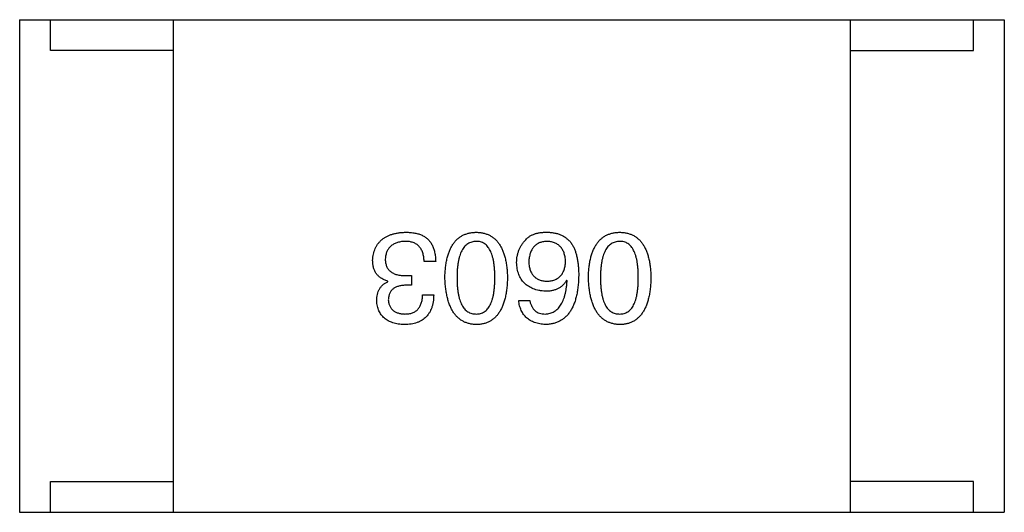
# Model space of a CAD drawing. Header units: millimetres. Extents: x 42 to 554, y 166 to 335.
# Tile 230 of 256: x 414.37 to 415.97, y 256.712 to 257.512. Entities that reach past the tile are written whole.
import ezdxf

# ---------------------------------------------------------------- set-up
doc = ezdxf.new("R2010")
doc.units = ezdxf.units.MM
doc.header["$LTSCALE"] = 30.734
doc.layers.get('0').update_dxf_attribs({"linetype": 'CONTINUOUS'})

msp = doc.modelspace()

# ---------------------------------------------------------------- linework, layer by layer
at = {"linetype": 'Continuous'}
for p, q in [((414.37, 257.5118), (414.37, 256.7118)), ((414.37, 257.5118), (415.97, 257.5118)), ((414.42, 257.4618), (414.42, 257.5118)), ((414.62, 256.7118), (414.62, 257.5118)), ((415.72, 256.7118), (415.72, 257.5118)), ((415.92, 257.4618), (415.92, 257.5118)), ((415.97, 257.5118), (415.97, 256.7118)), ((414.62, 257.4618), (414.42, 257.4618)), ((415.72, 257.4618), (415.92, 257.4618)), ((415.0461, 257.119), (415.0272, 257.119)), ((414.9977, 257.0961), (415.0068, 257.0961)), ((415.0068, 257.0961), (415.0068, 257.0805)), ((415.2596, 257.0879), (415.2588, 257.0887)), ((414.9682, 257.0863), (414.9682, 257.0871)), ((415.0068, 257.0805), (414.9969, 257.0805)), ((415.0248, 257.0649), (415.0428, 257.0649)), ((415.1809, 257.0559), (415.1989, 257.0559)), ((414.42, 256.7118), (414.42, 256.7618)), ((414.42, 256.7618), (414.62, 256.7618)), ((415.92, 256.7618), (415.72, 256.7618)), ((415.92, 256.7118), (415.92, 256.7618)), ((414.37, 256.7118), (415.97, 256.7118))]:
    msp.add_line(p, q, dxfattribs=at)
for points, knots in [([(414.9436, 257.1207), (414.9438, 257.1225), (414.944, 257.126), (414.9449, 257.131), (414.9462, 257.1357), (414.9478, 257.1401), (414.9498, 257.1442), (414.9522, 257.1479), (414.955, 257.1513), (414.9581, 257.1544), (414.9617, 257.1571), (414.9656, 257.1594), (414.9699, 257.1615), (414.9746, 257.1632), (414.9796, 257.1645), (414.9851, 257.1656), (414.9909, 257.1663), (414.9949, 257.1665), (414.9969, 257.1666)], [0, 0, 0, 0, 0.068236, 0.132937, 0.194125, 0.253174, 0.310181, 0.365986, 0.421096, 0.476216, 0.532352, 0.590232, 0.649824, 0.71274, 0.778406, 0.848058, 0.921922, 1, 1, 1, 1]), ([(414.9969, 257.1666), (414.9983, 257.1666), (415.001, 257.1665), (415.005, 257.1663), (415.0087, 257.1659), (415.0122, 257.1654), (415.0155, 257.1647), (415.0185, 257.1639), (415.0214, 257.1629), (415.0231, 257.1621), (415.024, 257.1617)], [0, 0, 0, 0, 0.15115, 0.29371, 0.429149, 0.55661, 0.677302, 0.791017, 0.898045, 1, 1, 1, 1]), ([(415.024, 257.1617), (415.0248, 257.1612), (415.0266, 257.1604), (415.029, 257.1589), (415.0313, 257.1572), (415.0334, 257.1553), (415.0353, 257.1533), (415.0371, 257.1511), (415.0387, 257.1487), (415.0402, 257.1461), (415.0415, 257.1433), (415.0427, 257.1404), (415.0436, 257.1373), (415.0444, 257.134), (415.0451, 257.1305), (415.0456, 257.1268), (415.0459, 257.123), (415.046, 257.1204), (415.0461, 257.119)], [0, 0, 0, 0, 0.056906, 0.113264, 0.168825, 0.223843, 0.279195, 0.335267, 0.392098, 0.450414, 0.51054, 0.572219, 0.636652, 0.703156, 0.773102, 0.845505, 0.921063, 1, 1, 1, 1]), ([(415.061, 257.0928), (415.0611, 257.0958), (415.0613, 257.1015), (415.0621, 257.1098), (415.0632, 257.1175), (415.0647, 257.1247), (415.0666, 257.1313), (415.0688, 257.1373), (415.0714, 257.1428), (415.0744, 257.1477), (415.0778, 257.1521), (415.0815, 257.1559), (415.0857, 257.1591), (415.0902, 257.1618), (415.0951, 257.1638), (415.1004, 257.1654), (415.106, 257.1663), (415.1099, 257.1665), (415.1119, 257.1666)], [0, 0, 0, 0, 0.08769, 0.170218, 0.24749, 0.319818, 0.387758, 0.451391, 0.511445, 0.568185, 0.622681, 0.67526, 0.726746, 0.778428, 0.830764, 0.884397, 0.940866, 1, 1, 1, 1]), ([(415.1119, 257.1666), (415.1138, 257.1665), (415.1177, 257.1663), (415.1234, 257.1654), (415.1286, 257.1638), (415.1335, 257.1618), (415.138, 257.1591), (415.1422, 257.1559), (415.1459, 257.1521), (415.1493, 257.1477), (415.1523, 257.1428), (415.1549, 257.1373), (415.1571, 257.1313), (415.159, 257.1247), (415.1605, 257.1175), (415.1616, 257.1098), (415.1624, 257.1015), (415.1626, 257.0958), (415.1627, 257.0928)], [0, 0, 0, 0, 0.059135, 0.115606, 0.169241, 0.221578, 0.273261, 0.324749, 0.377329, 0.431642, 0.488541, 0.548597, 0.612232, 0.680174, 0.752504, 0.829777, 0.912307, 1, 1, 1, 1]), ([(415.1776, 257.1174), (415.1777, 257.1192), (415.1778, 257.1226), (415.1784, 257.1277), (415.1796, 257.1326), (415.1812, 257.1373), (415.1833, 257.1419), (415.1858, 257.1462), (415.1889, 257.1504), (415.1912, 257.153), (415.1924, 257.1543)], [0, 0, 0, 0, 0.12904, 0.253809, 0.377066, 0.499122, 0.621469, 0.744665, 0.870607, 1, 1, 1, 1]), ([(415.1924, 257.1543), (415.1933, 257.1553), (415.1952, 257.1575), (415.1987, 257.1601), (415.2026, 257.1623), (415.207, 257.164), (415.2119, 257.1654), (415.2172, 257.1662), (415.2231, 257.1667), (415.2271, 257.1666), (415.2292, 257.1666)], [0, 0, 0, 0, 0.105033, 0.21147, 0.321511, 0.438526, 0.563605, 0.698055, 0.843218, 1, 1, 1, 1]), ([(415.2292, 257.1666), (415.2313, 257.1665), (415.2353, 257.1662), (415.2411, 257.1651), (415.2466, 257.1636), (415.2516, 257.1614), (415.2563, 257.1586), (415.2605, 257.1553), (415.2645, 257.1514), (415.2667, 257.1484), (415.2678, 257.1469)], [0, 0, 0, 0, 0.137449, 0.267856, 0.393219, 0.514735, 0.63397, 0.753734, 0.874967, 1, 1, 1, 1]), ([(415.2942, 257.0928), (415.2943, 257.0958), (415.2945, 257.1015), (415.2953, 257.1098), (415.2963, 257.1175), (415.2979, 257.1247), (415.2997, 257.1313), (415.302, 257.1373), (415.3046, 257.1428), (415.3076, 257.1477), (415.3109, 257.1521), (415.3147, 257.1559), (415.3188, 257.1591), (415.3234, 257.1618), (415.3283, 257.1638), (415.3335, 257.1654), (415.3391, 257.1663), (415.343, 257.1665), (415.345, 257.1666)], [0, 0, 0, 0, 0.08769, 0.170218, 0.24749, 0.319818, 0.387758, 0.451391, 0.511445, 0.568185, 0.622681, 0.67526, 0.726746, 0.778428, 0.830764, 0.884397, 0.940866, 1, 1, 1, 1]), ([(415.345, 257.1666), (415.347, 257.1665), (415.3509, 257.1663), (415.3565, 257.1654), (415.3618, 257.1638), (415.3667, 257.1618), (415.3712, 257.1591), (415.3753, 257.1559), (415.3791, 257.1521), (415.3824, 257.1477), (415.3854, 257.1428), (415.388, 257.1373), (415.3903, 257.1313), (415.3921, 257.1247), (415.3937, 257.1175), (415.3948, 257.1098), (415.3955, 257.1015), (415.3957, 257.0958), (415.3958, 257.0928)], [0, 0, 0, 0, 0.059135, 0.115606, 0.169241, 0.221578, 0.273261, 0.324749, 0.377329, 0.431642, 0.488541, 0.548597, 0.612232, 0.680174, 0.752504, 0.829777, 0.912307, 1, 1, 1, 1]), ([(414.9961, 257.1518), (414.9949, 257.1517), (414.9925, 257.1516), (414.989, 257.1511), (414.9858, 257.1504), (414.9828, 257.1495), (414.98, 257.1484), (414.9774, 257.1471), (414.975, 257.1456), (414.9729, 257.1439), (414.971, 257.142), (414.9693, 257.1399), (414.9679, 257.1376), (414.9667, 257.1351), (414.9657, 257.1324), (414.9649, 257.1295), (414.9644, 257.1264), (414.9642, 257.1242), (414.9641, 257.1231)], [0, 0, 0, 0, 0.076694, 0.149502, 0.218019, 0.283183, 0.345589, 0.405199, 0.462852, 0.519478, 0.575313, 0.630559, 0.687006, 0.744638, 0.804006, 0.866059, 0.931486, 1, 1, 1, 1]), ([(415.0272, 257.119), (415.0272, 257.1204), (415.0271, 257.1229), (415.0266, 257.1267), (415.026, 257.1301), (415.0251, 257.1333), (415.0239, 257.1363), (415.0225, 257.139), (415.0209, 257.1415), (415.0191, 257.1437), (415.017, 257.1456), (415.0147, 257.1473), (415.0122, 257.1487), (415.0094, 257.1498), (415.0064, 257.1507), (415.0032, 257.1514), (414.9997, 257.1518), (414.9973, 257.1518), (414.9961, 257.1518)], [0, 0, 0, 0, 0.07723, 0.149593, 0.217944, 0.282232, 0.34411, 0.402297, 0.458791, 0.513966, 0.568538, 0.623291, 0.679957, 0.737243, 0.798142, 0.86118, 0.928728, 1, 1, 1, 1]), ([(415.1119, 257.1518), (415.1106, 257.1518), (415.1081, 257.1516), (415.1046, 257.1508), (415.1012, 257.1496), (415.0982, 257.1479), (415.0953, 257.1458), (415.0928, 257.1432), (415.0905, 257.1401), (415.0884, 257.1366), (415.0865, 257.1327), (415.085, 257.1283), (415.0836, 257.1235), (415.0826, 257.1182), (415.0817, 257.1125), (415.0811, 257.1063), (415.0808, 257.0997), (415.0807, 257.0952), (415.0807, 257.0928)], [0, 0, 0, 0, 0.050879, 0.099377, 0.146973, 0.193618, 0.240619, 0.289461, 0.34047, 0.395283, 0.453059, 0.515633, 0.582666, 0.655287, 0.732971, 0.815933, 0.905166, 1, 1, 1, 1]), ([(415.1422, 257.0928), (415.1422, 257.0952), (415.1421, 257.0998), (415.1417, 257.1065), (415.1412, 257.1127), (415.1404, 257.1185), (415.1393, 257.1238), (415.138, 257.1287), (415.1365, 257.1331), (415.1347, 257.137), (415.1327, 257.1405), (415.1305, 257.1435), (415.1279, 257.1461), (415.1252, 257.1482), (415.1222, 257.1499), (415.119, 257.151), (415.1155, 257.1517), (415.1131, 257.1518), (415.1119, 257.1518)], [0, 0, 0, 0, 0.096457, 0.187288, 0.27178, 0.350132, 0.423455, 0.491343, 0.554037, 0.612253, 0.666313, 0.717038, 0.764921, 0.811214, 0.856775, 0.902988, 0.950234, 1, 1, 1, 1]), ([(415.226, 257.1518), (415.2249, 257.1517), (415.2227, 257.1515), (415.2196, 257.151), (415.2167, 257.1502), (415.214, 257.1492), (415.2115, 257.1479), (415.2092, 257.1464), (415.2071, 257.1446), (415.2052, 257.1426), (415.2035, 257.1404), (415.202, 257.1379), (415.2007, 257.1352), (415.1996, 257.1323), (415.1987, 257.1291), (415.1981, 257.1257), (415.1975, 257.122), (415.1974, 257.1195), (415.1973, 257.1182)], [0, 0, 0, 0, 0.066682, 0.130303, 0.190802, 0.248749, 0.30534, 0.361219, 0.415721, 0.471765, 0.528279, 0.586428, 0.64659, 0.710143, 0.776461, 0.846692, 0.921137, 1, 1, 1, 1]), ([(415.2571, 257.119), (415.257, 257.1203), (415.2569, 257.1229), (415.2563, 257.1265), (415.2556, 257.1299), (415.2546, 257.133), (415.2535, 257.136), (415.252, 257.1386), (415.2504, 257.1411), (415.2485, 257.1432), (415.2465, 257.1452), (415.2442, 257.1469), (415.2417, 257.1483), (415.239, 257.1495), (415.236, 257.1505), (415.2329, 257.1512), (415.2295, 257.1517), (415.2272, 257.1518), (415.226, 257.1518)], [0, 0, 0, 0, 0.076467, 0.148148, 0.216496, 0.280559, 0.342274, 0.401168, 0.458322, 0.514073, 0.569257, 0.62465, 0.68124, 0.739113, 0.799947, 0.862804, 0.929597, 1, 1, 1, 1]), ([(415.2678, 257.1469), (415.2686, 257.1453), (415.2704, 257.1421), (415.2726, 257.1369), (415.2744, 257.1312), (415.2758, 257.1251), (415.277, 257.1185), (415.2778, 257.1114), (415.2784, 257.1039), (415.2784, 257.0987), (415.2784, 257.0961)], [0, 0, 0, 0, 0.101889, 0.209155, 0.322694, 0.442863, 0.569758, 0.70479, 0.848502, 1, 1, 1, 1]), ([(415.345, 257.1518), (415.3437, 257.1518), (415.3413, 257.1516), (415.3377, 257.1508), (415.3344, 257.1496), (415.3313, 257.1479), (415.3285, 257.1458), (415.3259, 257.1432), (415.3236, 257.1401), (415.3215, 257.1366), (415.3197, 257.1327), (415.3181, 257.1283), (415.3168, 257.1235), (415.3157, 257.1182), (415.3149, 257.1125), (415.3143, 257.1063), (415.3139, 257.0997), (415.3139, 257.0952), (415.3139, 257.0928)], [0, 0, 0, 0, 0.050879, 0.099377, 0.146973, 0.193618, 0.240619, 0.289461, 0.34047, 0.395283, 0.453059, 0.515633, 0.582666, 0.655287, 0.732971, 0.815933, 0.905166, 1, 1, 1, 1]), ([(415.3753, 257.0928), (415.3753, 257.0952), (415.3753, 257.0998), (415.3749, 257.1065), (415.3743, 257.1127), (415.3735, 257.1185), (415.3724, 257.1238), (415.3712, 257.1287), (415.3696, 257.1331), (415.3678, 257.137), (415.3658, 257.1405), (415.3636, 257.1435), (415.3611, 257.1461), (415.3583, 257.1482), (415.3554, 257.1499), (415.3521, 257.151), (415.3486, 257.1517), (415.3462, 257.1518), (415.345, 257.1518)], [0, 0, 0, 0, 0.096457, 0.187288, 0.27178, 0.350132, 0.423455, 0.491343, 0.554037, 0.612253, 0.666313, 0.717038, 0.764921, 0.811214, 0.856775, 0.902988, 0.950234, 1, 1, 1, 1]), ([(414.9682, 257.0871), (414.9672, 257.0874), (414.9653, 257.088), (414.9625, 257.0891), (414.9599, 257.0905), (414.9575, 257.0919), (414.9553, 257.0935), (414.9532, 257.0952), (414.9514, 257.0971), (414.9497, 257.0991), (414.9483, 257.1013), (414.947, 257.1037), (414.946, 257.1061), (414.9452, 257.1088), (414.9444, 257.1115), (414.944, 257.1145), (414.9437, 257.1175), (414.9436, 257.1196), (414.9436, 257.1207)], [0, 0, 0, 0, 0.069445, 0.136039, 0.200011, 0.261745, 0.322328, 0.381403, 0.438864, 0.496655, 0.554398, 0.612391, 0.672266, 0.733005, 0.79604, 0.861293, 0.928785, 1, 1, 1, 1]), ([(414.9641, 257.1231), (414.9641, 257.122), (414.9642, 257.1199), (414.9646, 257.1168), (414.9653, 257.114), (414.9662, 257.1113), (414.9673, 257.1089), (414.9688, 257.1066), (414.9705, 257.1046), (414.9725, 257.1028), (414.9748, 257.1012), (414.9773, 257.0998), (414.98, 257.0987), (414.9831, 257.0977), (414.9864, 257.097), (414.9899, 257.0965), (414.9938, 257.0961), (414.9964, 257.0961), (414.9977, 257.0961)], [0, 0, 0, 0, 0.066518, 0.129194, 0.188613, 0.245254, 0.300032, 0.353805, 0.407079, 0.461108, 0.516272, 0.574141, 0.634837, 0.699275, 0.767504, 0.840272, 0.917505, 1, 1, 1, 1]), ([(415.2243, 257.0707), (415.2225, 257.0709), (415.219, 257.0712), (415.2138, 257.0721), (415.209, 257.0732), (415.2045, 257.0748), (415.2004, 257.0766), (415.1966, 257.0787), (415.1932, 257.0812), (415.1901, 257.084), (415.1873, 257.087), (415.1849, 257.0905), (415.1828, 257.0942), (415.181, 257.0982), (415.1797, 257.1026), (415.1786, 257.1072), (415.1779, 257.1122), (415.1777, 257.1156), (415.1776, 257.1174)], [0, 0, 0, 0, 0.074228, 0.144548, 0.211288, 0.274576, 0.335162, 0.393915, 0.450599, 0.506657, 0.562409, 0.618617, 0.676096, 0.735061, 0.79654, 0.860906, 0.928473, 1, 1, 1, 1]), ([(415.1973, 257.1182), (415.1974, 257.117), (415.1975, 257.1146), (415.198, 257.1112), (415.1988, 257.1079), (415.1997, 257.1049), (415.2008, 257.1022), (415.2021, 257.0996), (415.2037, 257.0973), (415.2054, 257.0952), (415.2074, 257.0934), (415.2096, 257.0918), (415.2119, 257.0904), (415.2145, 257.0893), (415.2173, 257.0884), (415.2203, 257.0877), (415.2235, 257.0872), (415.2257, 257.0871), (415.2268, 257.0871)], [0, 0, 0, 0, 0.076288, 0.14871, 0.216387, 0.281386, 0.342528, 0.402111, 0.4591, 0.514852, 0.569974, 0.625644, 0.682226, 0.740156, 0.800362, 0.863471, 0.930116, 1, 1, 1, 1]), ([(415.2268, 257.0871), (415.228, 257.0871), (415.2302, 257.0872), (415.2335, 257.0877), (415.2366, 257.0884), (415.2394, 257.0893), (415.2421, 257.0905), (415.2445, 257.0919), (415.2467, 257.0936), (415.2487, 257.0955), (415.2506, 257.0976), (415.2521, 257.0999), (415.2535, 257.1025), (415.2547, 257.1054), (415.2556, 257.1085), (415.2564, 257.1118), (415.2569, 257.1153), (415.257, 257.1178), (415.2571, 257.119)], [0, 0, 0, 0, 0.070453, 0.136523, 0.199866, 0.260392, 0.318446, 0.374657, 0.430182, 0.485556, 0.541071, 0.598396, 0.657208, 0.718642, 0.783247, 0.851631, 0.923928, 1, 1, 1, 1]), ([(415.1119, 257.0166), (415.1099, 257.0167), (415.1061, 257.0169), (415.1005, 257.018), (415.0953, 257.0197), (415.0905, 257.0218), (415.086, 257.0246), (415.0819, 257.028), (415.0782, 257.032), (415.0748, 257.0365), (415.0718, 257.0416), (415.0692, 257.0472), (415.0669, 257.0534), (415.065, 257.0602), (415.0635, 257.0676), (415.0623, 257.0755), (415.0614, 257.0839), (415.0612, 257.0898), (415.061, 257.0928)], [0, 0, 0, 0, 0.057415, 0.112361, 0.16496, 0.216437, 0.267441, 0.318839, 0.371478, 0.426325, 0.483626, 0.544235, 0.608673, 0.677374, 0.750405, 0.828394, 0.911525, 1, 1, 1, 1]), ([(415.0807, 257.0928), (415.0807, 257.0904), (415.0808, 257.0858), (415.0811, 257.0791), (415.0817, 257.0729), (415.0826, 257.0671), (415.0837, 257.0618), (415.085, 257.0569), (415.0866, 257.0525), (415.0884, 257.0486), (415.0905, 257.0451), (415.0928, 257.0421), (415.0954, 257.0395), (415.0982, 257.0374), (415.1012, 257.0358), (415.1046, 257.0346), (415.1081, 257.0339), (415.1106, 257.0338), (415.1119, 257.0338)], [0, 0, 0, 0, 0.095719, 0.185854, 0.269738, 0.347952, 0.420315, 0.487894, 0.550245, 0.608186, 0.662454, 0.713283, 0.761375, 0.808209, 0.854301, 0.901312, 0.949396, 1, 1, 1, 1]), ([(415.1119, 257.0338), (415.1131, 257.0338), (415.1155, 257.0339), (415.119, 257.0346), (415.1222, 257.0358), (415.1252, 257.0374), (415.1279, 257.0395), (415.1305, 257.0421), (415.1327, 257.0451), (415.1347, 257.0486), (415.1365, 257.0525), (415.138, 257.0569), (415.1393, 257.0618), (415.1404, 257.0671), (415.1412, 257.0729), (415.1417, 257.0791), (415.1421, 257.0858), (415.1422, 257.0904), (415.1422, 257.0928)], [0, 0, 0, 0, 0.049764, 0.097007, 0.143217, 0.188577, 0.235116, 0.282997, 0.333719, 0.387776, 0.445989, 0.508679, 0.576563, 0.649481, 0.728235, 0.812722, 0.903548, 1, 1, 1, 1]), ([(415.1627, 257.0928), (415.1626, 257.0898), (415.1624, 257.0839), (415.1616, 257.0753), (415.1605, 257.0673), (415.159, 257.0599), (415.1571, 257.0531), (415.1549, 257.0468), (415.1523, 257.0412), (415.1493, 257.0361), (415.1459, 257.0316), (415.1422, 257.0276), (415.138, 257.0243), (415.1335, 257.0215), (415.1286, 257.0194), (415.1234, 257.0178), (415.1177, 257.0168), (415.1138, 257.0167), (415.1119, 257.0166)], [0, 0, 0, 0, 0.088823, 0.172287, 0.250296, 0.323438, 0.392244, 0.456221, 0.516635, 0.573871, 0.628, 0.680335, 0.731489, 0.782557, 0.834044, 0.886738, 0.942089, 1, 1, 1, 1]), ([(415.2784, 257.0961), (415.2783, 257.0929), (415.2781, 257.0868), (415.2773, 257.078), (415.2762, 257.0697), (415.2745, 257.0621), (415.2726, 257.055), (415.2702, 257.0485), (415.2674, 257.0426), (415.2642, 257.0373), (415.2607, 257.0326), (415.2566, 257.0285), (415.2522, 257.0249), (415.2474, 257.0221), (415.2422, 257.0198), (415.2366, 257.0181), (415.2306, 257.017), (415.2264, 257.0167), (415.2243, 257.0166)], [0, 0, 0, 0, 0.087517, 0.169686, 0.246944, 0.319347, 0.387088, 0.450961, 0.511075, 0.567974, 0.622351, 0.675039, 0.726853, 0.778688, 0.83093, 0.884738, 0.941043, 1, 1, 1, 1]), ([(415.2588, 257.0887), (415.2579, 257.0873), (415.2562, 257.0845), (415.253, 257.0807), (415.2494, 257.0776), (415.2452, 257.075), (415.2406, 257.0731), (415.2356, 257.0717), (415.2301, 257.0708), (415.2263, 257.0707), (415.2243, 257.0707)], [0, 0, 0, 0, 0.122276, 0.239997, 0.35611, 0.473903, 0.59404, 0.720428, 0.855383, 1, 1, 1, 1]), ([(415.345, 257.0166), (415.343, 257.0167), (415.3392, 257.0169), (415.3337, 257.018), (415.3285, 257.0197), (415.3237, 257.0218), (415.3192, 257.0246), (415.3151, 257.028), (415.3114, 257.032), (415.308, 257.0365), (415.305, 257.0416), (415.3023, 257.0472), (415.3001, 257.0534), (415.2982, 257.0602), (415.2966, 257.0676), (415.2954, 257.0755), (415.2946, 257.0839), (415.2943, 257.0898), (415.2942, 257.0928)], [0, 0, 0, 0, 0.057415, 0.112361, 0.16496, 0.216437, 0.267441, 0.318839, 0.371478, 0.426325, 0.483626, 0.544235, 0.608673, 0.677374, 0.750405, 0.828394, 0.911525, 1, 1, 1, 1]), ([(415.3139, 257.0928), (415.3139, 257.0904), (415.3139, 257.0858), (415.3143, 257.0791), (415.3149, 257.0729), (415.3157, 257.0671), (415.3168, 257.0618), (415.3181, 257.0569), (415.3197, 257.0525), (415.3215, 257.0486), (415.3236, 257.0451), (415.3259, 257.0421), (415.3285, 257.0395), (415.3313, 257.0374), (415.3344, 257.0358), (415.3377, 257.0346), (415.3413, 257.0339), (415.3437, 257.0338), (415.345, 257.0338)], [0, 0, 0, 0, 0.095719, 0.185854, 0.269738, 0.347952, 0.420315, 0.487894, 0.550245, 0.608186, 0.662454, 0.713283, 0.761375, 0.808209, 0.854301, 0.901312, 0.949396, 1, 1, 1, 1]), ([(415.345, 257.0338), (415.3462, 257.0338), (415.3486, 257.0339), (415.3521, 257.0346), (415.3553, 257.0358), (415.3583, 257.0374), (415.3611, 257.0395), (415.3636, 257.0421), (415.3658, 257.0451), (415.3678, 257.0486), (415.3696, 257.0525), (415.3712, 257.0569), (415.3724, 257.0618), (415.3735, 257.0671), (415.3743, 257.0729), (415.3749, 257.0791), (415.3753, 257.0858), (415.3753, 257.0904), (415.3753, 257.0928)], [0, 0, 0, 0, 0.049764, 0.097007, 0.143217, 0.188577, 0.235116, 0.282997, 0.333719, 0.387776, 0.445989, 0.508679, 0.576563, 0.649481, 0.728235, 0.812722, 0.903548, 1, 1, 1, 1]), ([(415.3958, 257.0928), (415.3957, 257.0898), (415.3955, 257.0839), (415.3948, 257.0753), (415.3937, 257.0673), (415.3921, 257.0599), (415.3903, 257.0531), (415.388, 257.0468), (415.3854, 257.0412), (415.3824, 257.0361), (415.3791, 257.0316), (415.3753, 257.0276), (415.3712, 257.0243), (415.3667, 257.0215), (415.3618, 257.0194), (415.3565, 257.0178), (415.3509, 257.0168), (415.347, 257.0167), (415.345, 257.0166)], [0, 0, 0, 0, 0.088823, 0.172287, 0.250296, 0.323438, 0.392244, 0.456221, 0.516635, 0.573871, 0.628, 0.680335, 0.731489, 0.782557, 0.834044, 0.886738, 0.942089, 1, 1, 1, 1]), ([(414.9502, 257.0551), (414.9502, 257.0569), (414.9503, 257.0605), (414.9512, 257.0656), (414.9526, 257.0702), (414.9546, 257.0744), (414.9571, 257.0781), (414.9603, 257.0814), (414.964, 257.0841), (414.9668, 257.0855), (414.9682, 257.0863)], [0, 0, 0, 0, 0.143686, 0.277942, 0.40333, 0.521785, 0.638573, 0.755208, 0.874773, 1, 1, 1, 1]), ([(414.9969, 257.0805), (414.9958, 257.0805), (414.9937, 257.0804), (414.9906, 257.08), (414.9877, 257.0795), (414.9851, 257.0788), (414.9826, 257.0779), (414.9803, 257.0768), (414.9783, 257.0756), (414.9764, 257.0742), (414.9747, 257.0726), (414.9733, 257.0709), (414.9721, 257.0689), (414.971, 257.0668), (414.9702, 257.0646), (414.9696, 257.0621), (414.9692, 257.0595), (414.9691, 257.0577), (414.969, 257.0567)], [0, 0, 0, 0, 0.079415, 0.154091, 0.22508, 0.29186, 0.355026, 0.415127, 0.472418, 0.528511, 0.583551, 0.638361, 0.693547, 0.750023, 0.807857, 0.868401, 0.932259, 1, 1, 1, 1]), ([(415.2243, 257.0338), (415.2256, 257.0339), (415.2282, 257.0341), (415.2318, 257.035), (415.2353, 257.0361), (415.2385, 257.0378), (415.2416, 257.0397), (415.2444, 257.0421), (415.2469, 257.045), (415.2492, 257.0481), (415.2513, 257.0517), (415.2532, 257.0558), (415.2548, 257.0601), (415.2562, 257.0649), (415.2574, 257.0701), (415.2584, 257.0757), (415.2591, 257.0817), (415.2594, 257.0858), (415.2596, 257.0879)], [0, 0, 0, 0, 0.054741, 0.107075, 0.158339, 0.208382, 0.258772, 0.310045, 0.362765, 0.417822, 0.475982, 0.537466, 0.602901, 0.673037, 0.747247, 0.826291, 0.910782, 1, 1, 1, 1]), ([(414.969, 257.0567), (414.9691, 257.0559), (414.9693, 257.0541), (414.9698, 257.0516), (414.9705, 257.0492), (414.9713, 257.047), (414.9723, 257.045), (414.9736, 257.0431), (414.975, 257.0414), (414.9766, 257.0399), (414.9784, 257.0385), (414.9804, 257.0374), (414.9825, 257.0363), (414.9849, 257.0355), (414.9874, 257.0348), (414.9902, 257.0343), (414.9931, 257.0339), (414.9951, 257.0338), (414.9961, 257.0338)], [0, 0, 0, 0, 0.067655, 0.132224, 0.194132, 0.253145, 0.309858, 0.366002, 0.421361, 0.47702, 0.532632, 0.590536, 0.65067, 0.713258, 0.779588, 0.848803, 0.921949, 1, 1, 1, 1]), ([(415.0428, 257.0649), (415.0428, 257.063), (415.0426, 257.0593), (415.042, 257.0539), (415.041, 257.0488), (415.0396, 257.0441), (415.0379, 257.0398), (415.0358, 257.0359), (415.0334, 257.0322), (415.0306, 257.029), (415.0274, 257.0262), (415.0239, 257.0237), (415.02, 257.0216), (415.0157, 257.0198), (415.0111, 257.0184), (415.0061, 257.0175), (415.0008, 257.0168), (414.9972, 257.0166), (414.9953, 257.0166)], [0, 0, 0, 0, 0.074804, 0.144899, 0.211458, 0.274554, 0.334363, 0.392059, 0.448123, 0.503024, 0.558154, 0.613471, 0.670844, 0.729926, 0.792003, 0.857405, 0.926768, 1, 1, 1, 1]), ([(414.9961, 257.0338), (414.9972, 257.0338), (414.9994, 257.0339), (415.0026, 257.0342), (415.0056, 257.0348), (415.0083, 257.0357), (415.0109, 257.0368), (415.0132, 257.0381), (415.0153, 257.0397), (415.0172, 257.0416), (415.0189, 257.0436), (415.0204, 257.046), (415.0217, 257.0485), (415.0227, 257.0514), (415.0236, 257.0544), (415.0242, 257.0577), (415.0246, 257.0613), (415.0247, 257.0637), (415.0248, 257.0649)], [0, 0, 0, 0, 0.069877, 0.136363, 0.198671, 0.257968, 0.315462, 0.370709, 0.425568, 0.479847, 0.535753, 0.592303, 0.651386, 0.713311, 0.778642, 0.84836, 0.921866, 1, 1, 1, 1]), ([(414.9953, 257.0166), (414.9936, 257.0167), (414.9902, 257.0168), (414.9853, 257.0175), (414.9808, 257.0183), (414.9765, 257.0196), (414.9726, 257.021), (414.969, 257.0227), (414.9657, 257.0247), (414.9627, 257.027), (414.96, 257.0295), (414.9576, 257.0324), (414.9556, 257.0355), (414.9538, 257.0389), (414.9525, 257.0425), (414.9514, 257.0465), (414.9506, 257.0507), (414.9503, 257.0536), (414.9502, 257.0551)], [0, 0, 0, 0, 0.077845, 0.151584, 0.221397, 0.287366, 0.350104, 0.410398, 0.467998, 0.524388, 0.579979, 0.635152, 0.690917, 0.747936, 0.806661, 0.867861, 0.932479, 1, 1, 1, 1]), ([(415.2243, 257.0166), (415.2227, 257.0167), (415.2196, 257.017), (415.2151, 257.0177), (415.2109, 257.0186), (415.2069, 257.0199), (415.2032, 257.0214), (415.1998, 257.0232), (415.1966, 257.0253), (415.1937, 257.0276), (415.1912, 257.0302), (415.1889, 257.0331), (415.1868, 257.0362), (415.1851, 257.0396), (415.1836, 257.0433), (415.1824, 257.0473), (415.1814, 257.0515), (415.1811, 257.0544), (415.1809, 257.0559)], [0, 0, 0, 0, 0.073784, 0.144317, 0.211047, 0.274818, 0.336501, 0.395724, 0.453465, 0.510016, 0.566585, 0.622844, 0.680328, 0.739335, 0.800408, 0.863904, 0.93053, 1, 1, 1, 1]), ([(415.1989, 257.0559), (415.1993, 257.0542), (415.2, 257.0509), (415.2019, 257.0463), (415.2043, 257.0424), (415.2072, 257.0392), (415.2107, 257.0368), (415.2148, 257.035), (415.2194, 257.0339), (415.2226, 257.0338), (415.2243, 257.0338)], [0, 0, 0, 0, 0.1439, 0.274233, 0.394478, 0.509388, 0.621911, 0.738504, 0.863414, 1, 1, 1, 1])]:
    msp.add_open_spline(points, degree=3, knots=knots, dxfattribs=at)

doc.saveas('drawing.dxf')
